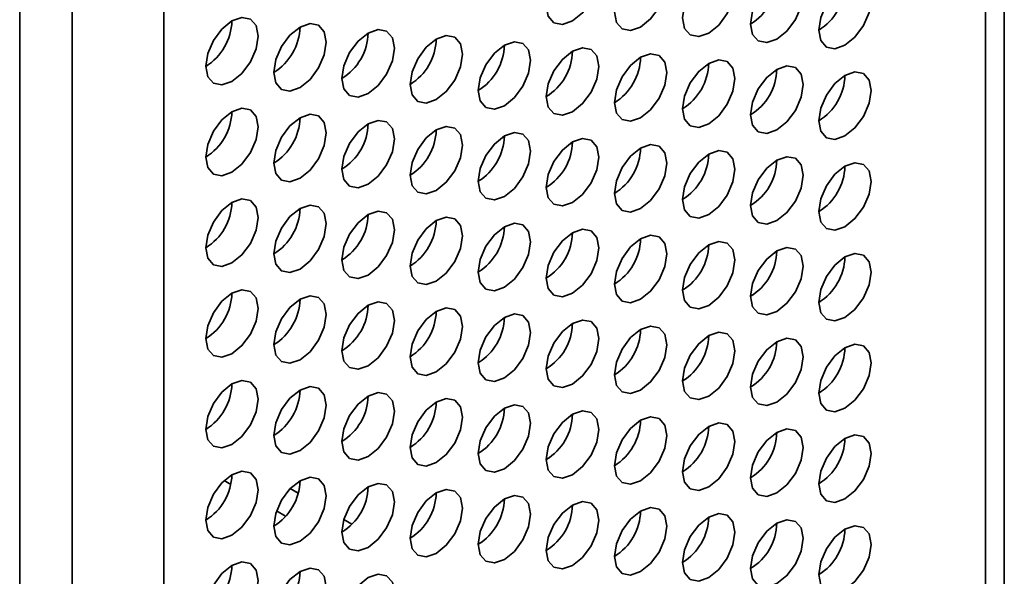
# Model space of a CAD drawing. Header units: millimetres. Extents: x 2 to 1120, y -2 to 861.
# Tile 203 of 226: x 976.54 to 985.4, y 509.88 to 514.88. Entities that reach past the tile are written whole.
import ezdxf

# ---------------------------------------------------------------- set-up
doc = ezdxf.new("R2010")
doc.units = ezdxf.units.MM

msp = doc.modelspace()

# ---------------------------------------------------------------- linework, layer by layer
at = {"color": 7, "linetype": 'Continuous', "lineweight": 35}
for p, q in [((985.3975, 504.833), (985.3975, 629.1992)), ((985.2279, 504.6048), (985.2279, 628.9549)), ((977.8355, 624.9684), (977.8355, 499.4046)), ((976.5391, 498.7359), (976.5391, 624.6846)), ((977.0105, 498.9284), (977.0105, 624.4921)), ((978.3784, 510.7371), (978.4377, 510.7029)), ((978.9738, 510.6655), (979.0444, 510.6248)), ((978.8508, 510.4644), (978.9318, 510.4177)), ((979.4562, 510.387), (979.5285, 510.3453))]:
    msp.add_line(p, q, dxfattribs=at)
at = {"color": 7, "linetype": 'Continuous', "lineweight": 35, "flags": 128}
for points in [[(981.5125, 514.8722), (981.6027, 514.945), (981.6791, 515.0481), (981.7302, 515.1659), (981.7482, 515.2805), (981.7302, 515.3743), (981.6791, 515.4331), (981.6027, 515.4479), (981.5125, 515.4166), (981.4223, 515.3438), (981.3458, 515.2406), (981.2947, 515.1228), (981.2768, 515.0083), (981.2947, 514.9145), (981.3458, 514.8557), (981.4223, 514.8409), (981.5125, 514.8722)], [(982.1253, 514.8177), (982.2155, 514.8905), (982.2919, 514.9937), (982.343, 515.1115), (982.361, 515.226), (982.343, 515.3198), (982.2919, 515.3786), (982.2155, 515.3934), (982.1253, 515.3621), (982.0351, 515.2893), (981.9586, 515.1861), (981.9075, 515.0683), (981.8896, 514.9538), (981.9075, 514.86), (981.9586, 514.8012), (982.0351, 514.7864), (982.1253, 514.8177)], [(982.7381, 514.7632), (982.8283, 514.836), (982.9048, 514.9392), (982.9559, 515.057), (982.9738, 515.1715), (982.9559, 515.2653), (982.9048, 515.3241), (982.8283, 515.3389), (982.7381, 515.3076), (982.6479, 515.2348), (982.5714, 515.1317), (982.5203, 515.0139), (982.5024, 514.8993), (982.5203, 514.8055), (982.5714, 514.7467), (982.6479, 514.7319), (982.7381, 514.7632)], [(983.3509, 514.7087), (983.4411, 514.7815), (983.5176, 514.8847), (983.5687, 515.0025), (983.5866, 515.117), (983.5687, 515.2108), (983.5176, 515.2696), (983.4411, 515.2844), (983.3509, 515.2531), (983.2607, 515.1803), (983.1843, 515.0772), (983.1332, 514.9594), (983.1152, 514.8448), (983.1332, 514.751), (983.1843, 514.6922), (983.2607, 514.6774), (983.3509, 514.7087)], [(983.9638, 514.6542), (984.054, 514.727), (984.1304, 514.8302), (984.1815, 514.948), (984.1995, 515.0625), (984.1815, 515.1563), (984.1304, 515.2151), (984.054, 515.23), (983.9638, 515.1986), (983.8736, 515.1258), (983.7971, 515.0227), (983.746, 514.9049), (983.7281, 514.7904), (983.746, 514.6965), (983.7971, 514.6377), (983.8736, 514.6229), (983.9638, 514.6542)], [(978.4483, 514.3281), (978.5385, 514.4009), (978.615, 514.5041), (978.6661, 514.6219), (978.684, 514.7364), (978.6661, 514.8302), (978.615, 514.889), (978.5385, 514.9039), (978.4483, 514.8725), (978.3581, 514.7997), (978.2817, 514.6966), (978.2306, 514.5788), (978.2126, 514.4643), (978.2306, 514.3705), (978.2817, 514.3116), (978.3581, 514.2968), (978.4483, 514.3281)], [(979.0612, 514.2736), (979.1514, 514.3464), (979.2278, 514.4496), (979.2789, 514.5674), (979.2969, 514.6819), (979.2789, 514.7757), (979.2278, 514.8345), (979.1514, 514.8494), (979.0612, 514.818), (978.971, 514.7452), (978.8945, 514.6421), (978.8434, 514.5243), (978.8254, 514.4098), (978.8434, 514.316), (978.8945, 514.2572), (978.971, 514.2423), (979.0612, 514.2736)], [(979.674, 514.2192), (979.7642, 514.2919), (979.8406, 514.3951), (979.8917, 514.5129), (979.9097, 514.6274), (979.8917, 514.7212), (979.8406, 514.78), (979.7642, 514.7949), (979.674, 514.7635), (979.5838, 514.6907), (979.5073, 514.5876), (979.4562, 514.4698), (979.4383, 514.3553), (979.4562, 514.2615), (979.5073, 514.2027), (979.5838, 514.1878), (979.674, 514.2192)], [(980.2868, 514.1647), (980.377, 514.2374), (980.4535, 514.3406), (980.5046, 514.4584), (980.5225, 514.5729), (980.5046, 514.6667), (980.4535, 514.7255), (980.377, 514.7404), (980.2868, 514.709), (980.1966, 514.6362), (980.1201, 514.5331), (980.069, 514.4153), (980.0511, 514.3008), (980.069, 514.207), (980.1201, 514.1482), (980.1966, 514.1333), (980.2868, 514.1647)], [(980.8996, 514.1102), (980.9898, 514.183), (981.0663, 514.2861), (981.1174, 514.4039), (981.1353, 514.5184), (981.1174, 514.6122), (981.0663, 514.671), (980.9898, 514.6859), (980.8996, 514.6545), (980.8094, 514.5817), (980.733, 514.4786), (980.6819, 514.3608), (980.6639, 514.2463), (980.6819, 514.1525), (980.733, 514.0937), (980.8094, 514.0788), (980.8996, 514.1102)], [(981.5125, 514.0557), (981.6027, 514.1285), (981.6791, 514.2316), (981.7302, 514.3494), (981.7482, 514.4639), (981.7302, 514.5577), (981.6791, 514.6165), (981.6027, 514.6314), (981.5125, 514.6), (981.4223, 514.5272), (981.3458, 514.4241), (981.2947, 514.3063), (981.2768, 514.1918), (981.2947, 514.098), (981.3458, 514.0392), (981.4223, 514.0243), (981.5125, 514.0557)], [(982.1253, 514.0012), (982.2155, 514.074), (982.2919, 514.1771), (982.343, 514.2949), (982.361, 514.4094), (982.343, 514.5032), (982.2919, 514.562), (982.2155, 514.5769), (982.1253, 514.5455), (982.0351, 514.4727), (981.9586, 514.3696), (981.9075, 514.2518), (981.8896, 514.1373), (981.9075, 514.0435), (981.9586, 513.9847), (982.0351, 513.9698), (982.1253, 514.0012)], [(982.7381, 513.9467), (982.8283, 514.0195), (982.9048, 514.1226), (982.9559, 514.2404), (982.9738, 514.3549), (982.9559, 514.4487), (982.9048, 514.5075), (982.8283, 514.5224), (982.7381, 514.491), (982.6479, 514.4183), (982.5714, 514.3151), (982.5203, 514.1973), (982.5024, 514.0828), (982.5203, 513.989), (982.5714, 513.9302), (982.6479, 513.9153), (982.7381, 513.9467)], [(983.3509, 513.8922), (983.4411, 513.965), (983.5176, 514.0681), (983.5687, 514.1859), (983.5866, 514.3004), (983.5687, 514.3942), (983.5176, 514.453), (983.4411, 514.4679), (983.3509, 514.4366), (983.2607, 514.3638), (983.1843, 514.2606), (983.1332, 514.1428), (983.1152, 514.0283), (983.1332, 513.9345), (983.1843, 513.8757), (983.2607, 513.8608), (983.3509, 513.8922)], [(983.9638, 513.8377), (984.054, 513.9105), (984.1304, 514.0136), (984.1815, 514.1314), (984.1995, 514.2459), (984.1815, 514.3397), (984.1304, 514.3986), (984.054, 514.4134), (983.9638, 514.3821), (983.8736, 514.3093), (983.7971, 514.2061), (983.746, 514.0883), (983.7281, 513.9738), (983.746, 513.88), (983.7971, 513.8212), (983.8736, 513.8063), (983.9638, 513.8377)], [(978.4483, 513.5116), (978.5385, 513.5844), (978.615, 513.6875), (978.6661, 513.8053), (978.684, 513.9198), (978.6661, 514.0136), (978.615, 514.0725), (978.5385, 514.0873), (978.4483, 514.056), (978.3581, 513.9832), (978.2817, 513.88), (978.2306, 513.7622), (978.2126, 513.6477), (978.2306, 513.5539), (978.2817, 513.4951), (978.3581, 513.4802), (978.4483, 513.5116)], [(979.0612, 513.4571), (979.1514, 513.5299), (979.2278, 513.633), (979.2789, 513.7508), (979.2969, 513.8654), (979.2789, 513.9592), (979.2278, 514.018), (979.1514, 514.0328), (979.0612, 514.0015), (978.971, 513.9287), (978.8945, 513.8255), (978.8434, 513.7077), (978.8254, 513.5932), (978.8434, 513.4994), (978.8945, 513.4406), (978.971, 513.4258), (979.0612, 513.4571)], [(979.674, 513.4026), (979.7642, 513.4754), (979.8406, 513.5785), (979.8917, 513.6963), (979.9097, 513.8109), (979.8917, 513.9047), (979.8406, 513.9635), (979.7642, 513.9783), (979.674, 513.947), (979.5838, 513.8742), (979.5073, 513.771), (979.4562, 513.6532), (979.4383, 513.5387), (979.4562, 513.4449), (979.5073, 513.3861), (979.5838, 513.3713), (979.674, 513.4026)], [(980.2868, 513.3481), (980.377, 513.4209), (980.4535, 513.5241), (980.5046, 513.6419), (980.5225, 513.7564), (980.5046, 513.8502), (980.4535, 513.909), (980.377, 513.9238), (980.2868, 513.8925), (980.1966, 513.8197), (980.1201, 513.7165), (980.069, 513.5987), (980.0511, 513.4842), (980.069, 513.3904), (980.1201, 513.3316), (980.1966, 513.3168), (980.2868, 513.3481)], [(980.8996, 513.2936), (980.9898, 513.3664), (981.0663, 513.4696), (981.1174, 513.5874), (981.1353, 513.7019), (981.1174, 513.7957), (981.0663, 513.8545), (980.9898, 513.8693), (980.8996, 513.838), (980.8094, 513.7652), (980.733, 513.6621), (980.6819, 513.5443), (980.6639, 513.4297), (980.6819, 513.3359), (980.733, 513.2771), (980.8094, 513.2623), (980.8996, 513.2936)], [(981.5125, 513.2391), (981.6027, 513.3119), (981.6791, 513.4151), (981.7302, 513.5329), (981.7482, 513.6474), (981.7302, 513.7412), (981.6791, 513.8), (981.6027, 513.8148), (981.5125, 513.7835), (981.4223, 513.7107), (981.3458, 513.6076), (981.2947, 513.4898), (981.2768, 513.3752), (981.2947, 513.2814), (981.3458, 513.2226), (981.4223, 513.2078), (981.5125, 513.2391)], [(982.1253, 513.1846), (982.2155, 513.2574), (982.2919, 513.3606), (982.343, 513.4784), (982.361, 513.5929), (982.343, 513.6867), (982.2919, 513.7455), (982.2155, 513.7604), (982.1253, 513.729), (982.0351, 513.6562), (981.9586, 513.5531), (981.9075, 513.4353), (981.8896, 513.3208), (981.9075, 513.2269), (981.9586, 513.1681), (982.0351, 513.1533), (982.1253, 513.1846)], [(982.7381, 513.1301), (982.8283, 513.2029), (982.9048, 513.3061), (982.9559, 513.4239), (982.9738, 513.5384), (982.9559, 513.6322), (982.9048, 513.691), (982.8283, 513.7059), (982.7381, 513.6745), (982.6479, 513.6017), (982.5714, 513.4986), (982.5203, 513.3808), (982.5024, 513.2663), (982.5203, 513.1725), (982.5714, 513.1136), (982.6479, 513.0988), (982.7381, 513.1301)], [(983.3509, 513.0757), (983.4411, 513.1484), (983.5176, 513.2516), (983.5687, 513.3694), (983.5866, 513.4839), (983.5687, 513.5777), (983.5176, 513.6365), (983.4411, 513.6514), (983.3509, 513.62), (983.2607, 513.5472), (983.1843, 513.4441), (983.1332, 513.3263), (983.1152, 513.2118), (983.1332, 513.118), (983.1843, 513.0592), (983.2607, 513.0443), (983.3509, 513.0757)], [(983.9638, 513.0212), (984.054, 513.0939), (984.1304, 513.1971), (984.1815, 513.3149), (984.1995, 513.4294), (984.1815, 513.5232), (984.1304, 513.582), (984.054, 513.5969), (983.9638, 513.5655), (983.8736, 513.4927), (983.7971, 513.3896), (983.746, 513.2718), (983.7281, 513.1573), (983.746, 513.0635), (983.7971, 513.0047), (983.8736, 512.9898), (983.9638, 513.0212)], [(978.4483, 512.6951), (978.5385, 512.7678), (978.615, 512.871), (978.6661, 512.9888), (978.684, 513.1033), (978.6661, 513.1971), (978.615, 513.2559), (978.5385, 513.2708), (978.4483, 513.2394), (978.3581, 513.1666), (978.2817, 513.0635), (978.2306, 512.9457), (978.2126, 512.8312), (978.2306, 512.7374), (978.2817, 512.6786), (978.3581, 512.6637), (978.4483, 512.6951)], [(979.0612, 512.6406), (979.1514, 512.7134), (979.2278, 512.8165), (979.2789, 512.9343), (979.2969, 513.0488), (979.2789, 513.1426), (979.2278, 513.2014), (979.1514, 513.2163), (979.0612, 513.1849), (978.971, 513.1121), (978.8945, 513.009), (978.8434, 512.8912), (978.8254, 512.7767), (978.8434, 512.6829), (978.8945, 512.6241), (978.971, 512.6092), (979.0612, 512.6406)], [(979.674, 512.5861), (979.7642, 512.6589), (979.8406, 512.762), (979.8917, 512.8798), (979.9097, 512.9943), (979.8917, 513.0881), (979.8406, 513.1469), (979.7642, 513.1618), (979.674, 513.1304), (979.5838, 513.0576), (979.5073, 512.9545), (979.4562, 512.8367), (979.4383, 512.7222), (979.4562, 512.6284), (979.5073, 512.5696), (979.5838, 512.5547), (979.674, 512.5861)], [(980.2868, 512.5316), (980.377, 512.6044), (980.4535, 512.7075), (980.5046, 512.8253), (980.5225, 512.9398), (980.5046, 513.0336), (980.4535, 513.0924), (980.377, 513.1073), (980.2868, 513.0759), (980.1966, 513.0031), (980.1201, 512.9), (980.069, 512.7822), (980.0511, 512.6677), (980.069, 512.5739), (980.1201, 512.5151), (980.1966, 512.5002), (980.2868, 512.5316)], [(980.8996, 512.4771), (980.9898, 512.5499), (981.0663, 512.653), (981.1174, 512.7708), (981.1353, 512.8853), (981.1174, 512.9791), (981.0663, 513.0379), (980.9898, 513.0528), (980.8996, 513.0214), (980.8094, 512.9487), (980.733, 512.8455), (980.6819, 512.7277), (980.6639, 512.6132), (980.6819, 512.5194), (980.733, 512.4606), (980.8094, 512.4457), (980.8996, 512.4771)], [(981.5125, 512.4226), (981.6027, 512.4954), (981.6791, 512.5985), (981.7302, 512.7163), (981.7482, 512.8308), (981.7302, 512.9246), (981.6791, 512.9834), (981.6027, 512.9983), (981.5125, 512.967), (981.4223, 512.8942), (981.3458, 512.791), (981.2947, 512.6732), (981.2768, 512.5587), (981.2947, 512.4649), (981.3458, 512.4061), (981.4223, 512.3912), (981.5125, 512.4226)], [(982.1253, 512.3681), (982.2155, 512.4409), (982.2919, 512.544), (982.343, 512.6618), (982.361, 512.7763), (982.343, 512.8701), (982.2919, 512.929), (982.2155, 512.9438), (982.1253, 512.9125), (982.0351, 512.8397), (981.9586, 512.7365), (981.9075, 512.6187), (981.8896, 512.5042), (981.9075, 512.4104), (981.9586, 512.3516), (982.0351, 512.3367), (982.1253, 512.3681)], [(982.7381, 512.3136), (982.8283, 512.3864), (982.9048, 512.4895), (982.9559, 512.6073), (982.9738, 512.7219), (982.9559, 512.8157), (982.9048, 512.8745), (982.8283, 512.8893), (982.7381, 512.858), (982.6479, 512.7852), (982.5714, 512.682), (982.5203, 512.5642), (982.5024, 512.4497), (982.5203, 512.3559), (982.5714, 512.2971), (982.6479, 512.2823), (982.7381, 512.3136)], [(983.3509, 512.2591), (983.4411, 512.3319), (983.5176, 512.435), (983.5687, 512.5528), (983.5866, 512.6674), (983.5687, 512.7612), (983.5176, 512.82), (983.4411, 512.8348), (983.3509, 512.8035), (983.2607, 512.7307), (983.1843, 512.6275), (983.1332, 512.5097), (983.1152, 512.3952), (983.1332, 512.3014), (983.1843, 512.2426), (983.2607, 512.2278), (983.3509, 512.2591)], [(983.9638, 512.2046), (984.054, 512.2774), (984.1304, 512.3806), (984.1815, 512.4983), (984.1995, 512.6129), (984.1815, 512.7067), (984.1304, 512.7655), (984.054, 512.7803), (983.9638, 512.749), (983.8736, 512.6762), (983.7971, 512.573), (983.746, 512.4552), (983.7281, 512.3407), (983.746, 512.2469), (983.7971, 512.1881), (983.8736, 512.1733), (983.9638, 512.2046)], [(978.4483, 511.8785), (978.5385, 511.9513), (978.615, 512.0545), (978.6661, 512.1722), (978.684, 512.2868), (978.6661, 512.3806), (978.615, 512.4394), (978.5385, 512.4542), (978.4483, 512.4229), (978.3581, 512.3501), (978.2817, 512.2469), (978.2306, 512.1291), (978.2126, 512.0146), (978.2306, 511.9208), (978.2817, 511.862), (978.3581, 511.8472), (978.4483, 511.8785)], [(979.0612, 511.824), (979.1514, 511.8968), (979.2278, 512), (979.2789, 512.1178), (979.2969, 512.2323), (979.2789, 512.3261), (979.2278, 512.3849), (979.1514, 512.3997), (979.0612, 512.3684), (978.971, 512.2956), (978.8945, 512.1925), (978.8434, 512.0747), (978.8254, 511.9601), (978.8434, 511.8663), (978.8945, 511.8075), (978.971, 511.7927), (979.0612, 511.824)], [(979.674, 511.7695), (979.7642, 511.8423), (979.8406, 511.9455), (979.8917, 512.0633), (979.9097, 512.1778), (979.8917, 512.2716), (979.8406, 512.3304), (979.7642, 512.3452), (979.674, 512.3139), (979.5838, 512.2411), (979.5073, 512.138), (979.4562, 512.0202), (979.4383, 511.9056), (979.4562, 511.8118), (979.5073, 511.753), (979.5838, 511.7382), (979.674, 511.7695)], [(980.2868, 511.715), (980.377, 511.7878), (980.4535, 511.891), (980.5046, 512.0088), (980.5225, 512.1233), (980.5046, 512.2171), (980.4535, 512.2759), (980.377, 512.2908), (980.2868, 512.2594), (980.1966, 512.1866), (980.1201, 512.0835), (980.069, 511.9657), (980.0511, 511.8511), (980.069, 511.7573), (980.1201, 511.6985), (980.1966, 511.6837), (980.2868, 511.715)], [(980.8996, 511.6605), (980.9898, 511.7333), (981.0663, 511.8365), (981.1174, 511.9543), (981.1353, 512.0688), (981.1174, 512.1626), (981.0663, 512.2214), (980.9898, 512.2363), (980.8996, 512.2049), (980.8094, 512.1321), (980.733, 512.029), (980.6819, 511.9112), (980.6639, 511.7967), (980.6819, 511.7029), (980.733, 511.644), (980.8094, 511.6292), (980.8996, 511.6605)], [(981.5125, 511.606), (981.6027, 511.6788), (981.6791, 511.782), (981.7302, 511.8998), (981.7482, 512.0143), (981.7302, 512.1081), (981.6791, 512.1669), (981.6027, 512.1818), (981.5125, 512.1504), (981.4223, 512.0776), (981.3458, 511.9745), (981.2947, 511.8567), (981.2768, 511.7422), (981.2947, 511.6484), (981.3458, 511.5896), (981.4223, 511.5747), (981.5125, 511.606)], [(982.1253, 511.5516), (982.2155, 511.6243), (982.2919, 511.7275), (982.343, 511.8453), (982.361, 511.9598), (982.343, 512.0536), (982.2919, 512.1124), (982.2155, 512.1273), (982.1253, 512.0959), (982.0351, 512.0231), (981.9586, 511.92), (981.9075, 511.8022), (981.8896, 511.6877), (981.9075, 511.5939), (981.9586, 511.5351), (982.0351, 511.5202), (982.1253, 511.5516)], [(982.7381, 511.4971), (982.8283, 511.5699), (982.9048, 511.673), (982.9559, 511.7908), (982.9738, 511.9053), (982.9559, 511.9991), (982.9048, 512.0579), (982.8283, 512.0728), (982.7381, 512.0414), (982.6479, 511.9686), (982.5714, 511.8655), (982.5203, 511.7477), (982.5024, 511.6332), (982.5203, 511.5394), (982.5714, 511.4806), (982.6479, 511.4657), (982.7381, 511.4971)], [(983.3509, 511.4426), (983.4411, 511.5154), (983.5176, 511.6185), (983.5687, 511.7363), (983.5866, 511.8508), (983.5687, 511.9446), (983.5176, 512.0034), (983.4411, 512.0183), (983.3509, 511.9869), (983.2607, 511.9141), (983.1843, 511.811), (983.1332, 511.6932), (983.1152, 511.5787), (983.1332, 511.4849), (983.1843, 511.4261), (983.2607, 511.4112), (983.3509, 511.4426)], [(983.9638, 511.3881), (984.054, 511.4609), (984.1304, 511.564), (984.1815, 511.6818), (984.1995, 511.7963), (984.1815, 511.8901), (984.1304, 511.9489), (984.054, 511.9638), (983.9638, 511.9324), (983.8736, 511.8596), (983.7971, 511.7565), (983.746, 511.6387), (983.7281, 511.5242), (983.746, 511.4304), (983.7971, 511.3716), (983.8736, 511.3567), (983.9638, 511.3881)], [(978.4483, 511.062), (978.5385, 511.1348), (978.615, 511.2379), (978.6661, 511.3557), (978.684, 511.4702), (978.6661, 511.564), (978.615, 511.6228), (978.5385, 511.6377), (978.4483, 511.6063), (978.3581, 511.5335), (978.2817, 511.4304), (978.2306, 511.3126), (978.2126, 511.1981), (978.2306, 511.1043), (978.2817, 511.0455), (978.3581, 511.0306), (978.4483, 511.062)], [(979.0612, 511.0075), (979.1514, 511.0803), (979.2278, 511.1834), (979.2789, 511.3012), (979.2969, 511.4157), (979.2789, 511.5095), (979.2278, 511.5683), (979.1514, 511.5832), (979.0612, 511.5518), (978.971, 511.4791), (978.8945, 511.3759), (978.8434, 511.2581), (978.8254, 511.1436), (978.8434, 511.0498), (978.8945, 510.991), (978.971, 510.9761), (979.0612, 511.0075)], [(979.674, 510.953), (979.7642, 511.0258), (979.8406, 511.1289), (979.8917, 511.2467), (979.9097, 511.3612), (979.8917, 511.455), (979.8406, 511.5138), (979.7642, 511.5287), (979.674, 511.4974), (979.5838, 511.4246), (979.5073, 511.3214), (979.4562, 511.2036), (979.4383, 511.0891), (979.4562, 510.9953), (979.5073, 510.9365), (979.5838, 510.9216), (979.674, 510.953)], [(980.2868, 510.8985), (980.377, 510.9713), (980.4535, 511.0744), (980.5046, 511.1922), (980.5225, 511.3067), (980.5046, 511.4005), (980.4535, 511.4594), (980.377, 511.4742), (980.2868, 511.4429), (980.1966, 511.3701), (980.1201, 511.2669), (980.069, 511.1491), (980.0511, 511.0346), (980.069, 510.9408), (980.1201, 510.882), (980.1966, 510.8671), (980.2868, 510.8985)], [(980.8996, 510.844), (980.9898, 510.9168), (981.0663, 511.0199), (981.1174, 511.1377), (981.1353, 511.2523), (981.1174, 511.3461), (981.0663, 511.4049), (980.9898, 511.4197), (980.8996, 511.3884), (980.8094, 511.3156), (980.733, 511.2124), (980.6819, 511.0946), (980.6639, 510.9801), (980.6819, 510.8863), (980.733, 510.8275), (980.8094, 510.8127), (980.8996, 510.844)], [(981.5125, 510.7895), (981.6027, 510.8623), (981.6791, 510.9654), (981.7302, 511.0832), (981.7482, 511.1978), (981.7302, 511.2916), (981.6791, 511.3504), (981.6027, 511.3652), (981.5125, 511.3339), (981.4223, 511.2611), (981.3458, 511.1579), (981.2947, 511.0401), (981.2768, 510.9256), (981.2947, 510.8318), (981.3458, 510.773), (981.4223, 510.7582), (981.5125, 510.7895)], [(982.1253, 510.735), (982.2155, 510.8078), (982.2919, 510.9109), (982.343, 511.0287), (982.361, 511.1433), (982.343, 511.2371), (982.2919, 511.2959), (982.2155, 511.3107), (982.1253, 511.2794), (982.0351, 511.2066), (981.9586, 511.1034), (981.9075, 510.9856), (981.8896, 510.8711), (981.9075, 510.7773), (981.9586, 510.7185), (982.0351, 510.7037), (982.1253, 510.735)], [(982.7381, 510.6805), (982.8283, 510.7533), (982.9048, 510.8565), (982.9559, 510.9743), (982.9738, 511.0888), (982.9559, 511.1826), (982.9048, 511.2414), (982.8283, 511.2562), (982.7381, 511.2249), (982.6479, 511.1521), (982.5714, 511.0489), (982.5203, 510.9312), (982.5024, 510.8166), (982.5203, 510.7228), (982.5714, 510.664), (982.6479, 510.6492), (982.7381, 510.6805)], [(983.3509, 510.626), (983.4411, 510.6988), (983.5176, 510.802), (983.5687, 510.9198), (983.5866, 511.0343), (983.5687, 511.1281), (983.5176, 511.1869), (983.4411, 511.2017), (983.3509, 511.1704), (983.2607, 511.0976), (983.1843, 510.9945), (983.1332, 510.8767), (983.1152, 510.7621), (983.1332, 510.6683), (983.1843, 510.6095), (983.2607, 510.5947), (983.3509, 510.626)], [(983.9638, 510.5715), (984.054, 510.6443), (984.1304, 510.7475), (984.1815, 510.8653), (984.1995, 510.9798), (984.1815, 511.0736), (984.1304, 511.1324), (984.054, 511.1472), (983.9638, 511.1159), (983.8736, 511.0431), (983.7971, 510.94), (983.746, 510.8222), (983.7281, 510.7076), (983.746, 510.6138), (983.7971, 510.555), (983.8736, 510.5402), (983.9638, 510.5715)], [(978.4483, 510.2454), (978.5385, 510.3182), (978.615, 510.4214), (978.6661, 510.5392), (978.684, 510.6537), (978.6661, 510.7475), (978.615, 510.8063), (978.5385, 510.8211), (978.4483, 510.7898), (978.3581, 510.717), (978.2817, 510.6139), (978.2306, 510.4961), (978.2126, 510.3815), (978.2306, 510.2877), (978.2817, 510.2289), (978.3581, 510.2141), (978.4483, 510.2454)], [(979.0612, 510.1909), (979.1514, 510.2637), (979.2278, 510.3669), (979.2789, 510.4847), (979.2969, 510.5992), (979.2789, 510.693), (979.2278, 510.7518), (979.1514, 510.7667), (979.0612, 510.7353), (978.971, 510.6625), (978.8945, 510.5594), (978.8434, 510.4416), (978.8254, 510.3271), (978.8434, 510.2333), (978.8945, 510.1744), (978.971, 510.1596), (979.0612, 510.1909)], [(979.674, 510.1364), (979.7642, 510.2092), (979.8406, 510.3124), (979.8917, 510.4302), (979.9097, 510.5447), (979.8917, 510.6385), (979.8406, 510.6973), (979.7642, 510.7122), (979.674, 510.6808), (979.5838, 510.608), (979.5073, 510.5049), (979.4562, 510.3871), (979.4383, 510.2726), (979.4562, 510.1788), (979.5073, 510.12), (979.5838, 510.1051), (979.674, 510.1364)], [(980.2868, 510.082), (980.377, 510.1547), (980.4535, 510.2579), (980.5046, 510.3757), (980.5225, 510.4902), (980.5046, 510.584), (980.4535, 510.6428), (980.377, 510.6577), (980.2868, 510.6263), (980.1966, 510.5535), (980.1201, 510.4504), (980.069, 510.3326), (980.0511, 510.2181), (980.069, 510.1243), (980.1201, 510.0655), (980.1966, 510.0506), (980.2868, 510.082)], [(980.8996, 510.0275), (980.9898, 510.1003), (981.0663, 510.2034), (981.1174, 510.3212), (981.1353, 510.4357), (981.1174, 510.5295), (981.0663, 510.5883), (980.9898, 510.6032), (980.8996, 510.5718), (980.8094, 510.499), (980.733, 510.3959), (980.6819, 510.2781), (980.6639, 510.1636), (980.6819, 510.0698), (980.733, 510.011), (980.8094, 509.9961), (980.8996, 510.0275)], [(981.5125, 509.973), (981.6027, 510.0458), (981.6791, 510.1489), (981.7302, 510.2667), (981.7482, 510.3812), (981.7302, 510.475), (981.6791, 510.5338), (981.6027, 510.5487), (981.5125, 510.5173), (981.4223, 510.4445), (981.3458, 510.3414), (981.2947, 510.2236), (981.2768, 510.1091), (981.2947, 510.0153), (981.3458, 509.9565), (981.4223, 509.9416), (981.5125, 509.973)], [(982.1253, 509.9185), (982.2155, 509.9913), (982.2919, 510.0944), (982.343, 510.2122), (982.361, 510.3267), (982.343, 510.4205), (982.2919, 510.4793), (982.2155, 510.4942), (982.1253, 510.4628), (982.0351, 510.39), (981.9586, 510.2869), (981.9075, 510.1691), (981.8896, 510.0546), (981.9075, 509.9608), (981.9586, 509.902), (982.0351, 509.8871), (982.1253, 509.9185)], [(982.7381, 509.864), (982.8283, 509.9368), (982.9048, 510.0399), (982.9559, 510.1577), (982.9738, 510.2722), (982.9559, 510.366), (982.9048, 510.4248), (982.8283, 510.4397), (982.7381, 510.4083), (982.6479, 510.3356), (982.5714, 510.2324), (982.5203, 510.1146), (982.5024, 510.0001), (982.5203, 509.9063), (982.5714, 509.8475), (982.6479, 509.8326), (982.7381, 509.864)], [(983.3509, 509.8095), (983.4411, 509.8823), (983.5176, 509.9854), (983.5687, 510.1032), (983.5866, 510.2177), (983.5687, 510.3115), (983.5176, 510.3703), (983.4411, 510.3852), (983.3509, 510.3538), (983.2607, 510.2811), (983.1843, 510.1779), (983.1332, 510.0601), (983.1152, 509.9456), (983.1332, 509.8518), (983.1843, 509.793), (983.2607, 509.7781), (983.3509, 509.8095)], [(983.9638, 509.755), (984.054, 509.8278), (984.1304, 509.9309), (984.1815, 510.0487), (984.1995, 510.1632), (984.1815, 510.257), (984.1304, 510.3158), (984.054, 510.3307), (983.9638, 510.2994), (983.8736, 510.2266), (983.7971, 510.1234), (983.746, 510.0056), (983.7281, 509.8911), (983.746, 509.7973), (983.7971, 509.7385), (983.8736, 509.7236), (983.9638, 509.755)], [(978.4483, 509.4289), (978.5385, 509.5017), (978.615, 509.6048), (978.6661, 509.7226), (978.684, 509.8371), (978.6661, 509.9309), (978.615, 509.9898), (978.5385, 510.0046), (978.4483, 509.9733), (978.3581, 509.9005), (978.2817, 509.7973), (978.2306, 509.6795), (978.2126, 509.565), (978.2306, 509.4712), (978.2817, 509.4124), (978.3581, 509.3975), (978.4483, 509.4289)], [(979.0612, 509.3744), (979.1514, 509.4472), (979.2278, 509.5503), (979.2789, 509.6681), (979.2969, 509.7827), (979.2789, 509.8765), (979.2278, 509.9353), (979.1514, 509.9501), (979.0612, 509.9188), (978.971, 509.846), (978.8945, 509.7428), (978.8434, 509.625), (978.8254, 509.5105), (978.8434, 509.4167), (978.8945, 509.3579), (978.971, 509.343), (979.0612, 509.3744)], [(979.674, 509.3199), (979.7642, 509.3927), (979.8406, 509.4958), (979.8917, 509.6136), (979.9097, 509.7282), (979.8917, 509.822), (979.8406, 509.8808), (979.7642, 509.8956), (979.674, 509.8643), (979.5838, 509.7915), (979.5073, 509.6883), (979.4562, 509.5705), (979.4383, 509.456), (979.4562, 509.3622), (979.5073, 509.3034), (979.5838, 509.2886), (979.674, 509.3199)]]:
    msp.add_lwpolyline(points, dxfattribs=at)
at = {"color": 7, "linetype": 'Continuous', "lineweight": 35}
for centre in [(982.8555, 515.2669), (983.4683, 515.2124), (977.9529, 514.8863), (978.5657, 514.8319), (979.1785, 514.7774), (979.7913, 514.7229), (980.4042, 514.6684), (981.017, 514.6139), (981.6298, 514.5594), (982.2426, 514.5049), (982.8555, 514.4504), (983.4683, 514.3959), (977.9529, 514.0698), (978.5657, 514.0153), (979.1785, 513.9608), (979.7913, 513.9063), (980.4042, 513.8518), (981.017, 513.7973), (981.6298, 513.7428), (982.2426, 513.6883), (982.8555, 513.6339), (983.4683, 513.5794), (977.9529, 513.2533), (978.5657, 513.1988), (979.1785, 513.1443), (979.7913, 513.0898), (980.4042, 513.0353), (981.017, 512.9808), (981.6298, 512.9263), (982.2426, 512.8718), (982.8555, 512.8173), (983.4683, 512.7628), (977.9529, 512.4367), (978.5657, 512.3822), (979.1785, 512.3277), (979.7913, 512.2732), (980.4042, 512.2187), (981.017, 512.1643), (981.6298, 512.1098), (982.2426, 512.0553), (982.8555, 512.0008), (983.4683, 511.9463), (977.9529, 511.6202), (978.5657, 511.5657), (979.1785, 511.5112), (979.7913, 511.4567), (980.4042, 511.4022), (981.017, 511.3477), (981.6298, 511.2932), (982.2426, 511.2387), (982.8555, 511.1842), (983.4683, 511.1297), (977.9529, 510.8036), (978.5657, 510.7491), (979.1785, 510.6947), (979.7913, 510.6402), (980.4042, 510.5857), (981.017, 510.5312), (981.6298, 510.4767), (982.2426, 510.4222), (982.8555, 510.3677), (983.4683, 510.3132), (977.9529, 509.9871), (978.5657, 509.9326)]:
    msp.add_arc(centre, 0.4957, 301.60594, 358.39944, dxfattribs=at)

doc.saveas('drawing.dxf')
